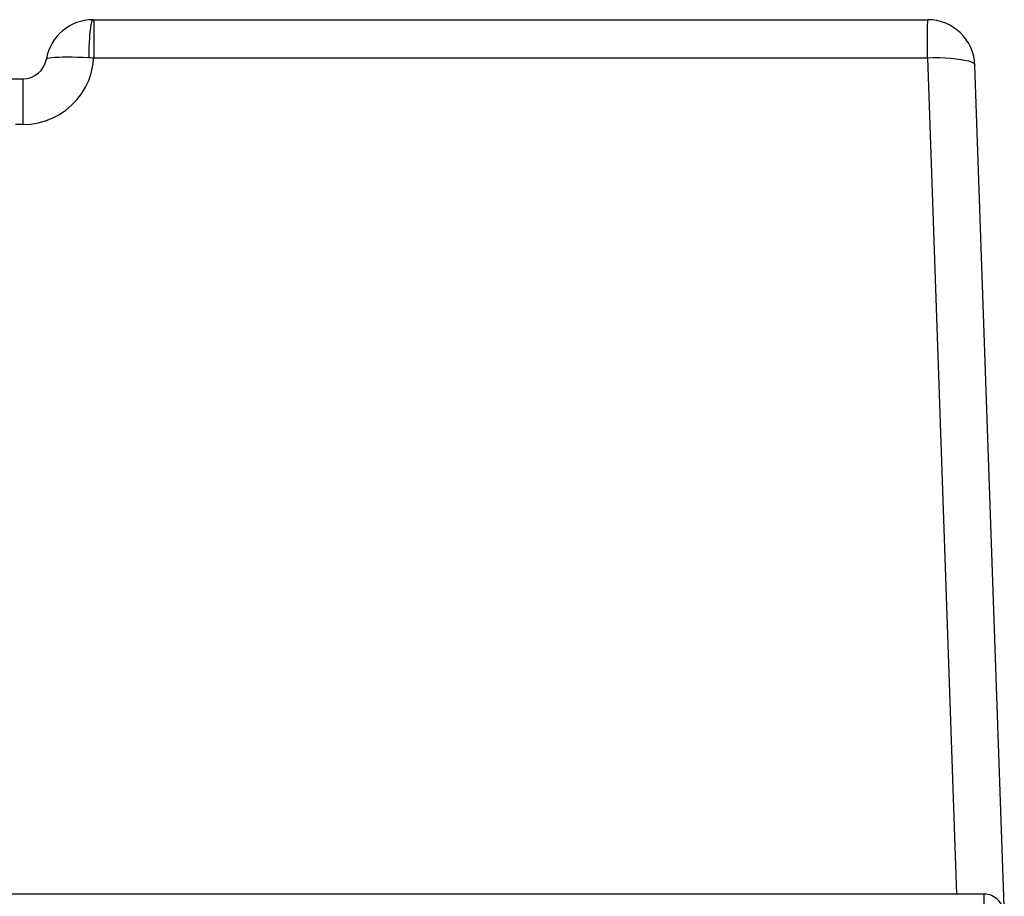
# Model space of a CAD drawing. Header units: millimetres. Extents: x 1 to 1591, y -395 to 1220.
# Tile 70 of 81: x 734 to 759, y 1182 to 1204. Entities that reach past the tile are written whole.
import ezdxf

# ---------------------------------------------------------------- set-up
doc = ezdxf.new("R2010")
doc.units = ezdxf.units.MM
doc.header["$LTSCALE"] = 65.395
doc.layers.add('VFC5610_90KW_BOTTOM_5_AM_0', color=7, linetype='CONTINUOUS')
doc.layers.add('X610_37_IO_BASE-20150120_1_AM_0', color=7, linetype='CONTINUOUS')

msp = doc.modelspace()

# ---------------------------------------------------------------- linework, layer by layer
at = {"layer": 'VFC5610_90KW_BOTTOM_5_AM_0', "color": 7}
for p, q in [((758.206, 1182.029), (604.206, 1182.029)), ((758.206, 1016.029), (758.206, 1182.029))]:
    msp.add_line(p, q, dxfattribs=at)
msp.add_ellipse((758.206, 1181.529), major_axis=(0, -0.5), ratio=0.999048, start_param=1.570796, end_param=3.141593, dxfattribs=at)
at = {"layer": 'X610_37_IO_BASE-20150120_1_AM_0', "color": 7}
for p, q in [((735.598, 1204.214), (756.776, 1204.214)), ((756.771, 1203.838), (756.775, 1204.089)), ((735.617, 1203.245), (756.769, 1203.245)), ((756.769, 1203.245), (757.51, 1182.029)), ((758.721, 1181.714), (757.975, 1203.056)), ((733.321, 1202.714), (733.821, 1202.714)), ((733.821, 1201.556), (733.821, 1202.714)), ((733.821, 1201.556), (733.627, 1201.556))]:
    msp.add_line(p, q, dxfattribs=at)
for points in [[(735.599, 1204.214), (735.584, 1204.206), (735.569, 1204.182), (735.554, 1204.141), (735.541, 1204.085), (735.53, 1204.019), (735.52, 1203.941), (735.511, 1203.851), (735.503, 1203.748), (735.496, 1203.636), (735.491, 1203.514), (735.487, 1203.386), (735.486, 1203.255)], [(735.599, 1204.214), (735.605, 1204.209), (735.611, 1204.192), (735.615, 1204.164), (735.618, 1204.126), (735.619, 1204.082), (735.619, 1204.029), (735.617, 1203.88)], [(756.775, 1204.089), (756.776, 1204.143), (756.776, 1204.182), (756.776, 1204.206), (756.776, 1204.214)], [(735.617, 1203.88), (735.617, 1203.354), (735.617, 1203.241)], [(756.769, 1203.248), (756.77, 1203.729), (756.771, 1203.838)], [(734.412, 1203.214), (734.423, 1203.228), (734.451, 1203.239), (734.497, 1203.248), (734.558, 1203.255), (734.636, 1203.261), (734.727, 1203.266), (734.83, 1203.268), (734.943, 1203.269), (735.069, 1203.268), (735.203, 1203.266), (735.343, 1203.262), (735.486, 1203.255)], [(733.821, 1201.556), (734.016, 1201.567), (734.207, 1201.598), (734.394, 1201.65), (734.574, 1201.721), (734.745, 1201.811), (734.905, 1201.919), (735.052, 1202.043), (735.186, 1202.183), (735.303, 1202.336), (735.404, 1202.501), (735.487, 1202.675), (735.551, 1202.859), (735.594, 1203.048), (735.617, 1203.245)], [(735.486, 1203.255), (735.506, 1203.254), (735.528, 1203.251), (735.574, 1203.245)], [(735.574, 1203.245), (735.596, 1203.243), (735.617, 1203.241)], [(756.769, 1203.248), (756.925, 1203.251), (757.078, 1203.251), (757.227, 1203.246), (757.368, 1203.237), (757.498, 1203.224), (757.616, 1203.208), (757.72, 1203.189), (757.809, 1203.167), (757.88, 1203.142), (757.932, 1203.116), (757.964, 1203.087), (757.975, 1203.056)]]:
    msp.add_lwpolyline(points, dxfattribs=at)
for centre, radius, start, end in [((735.595, 1203.014), 1.2, 89.8747, 170.4059), ((756.776, 1203.014), 1.2, 2, 90), ((733.821, 1203.314), 0.6, 270, 350.4059)]:
    msp.add_arc(centre, radius, start, end, dxfattribs=at)

doc.saveas('drawing.dxf')
